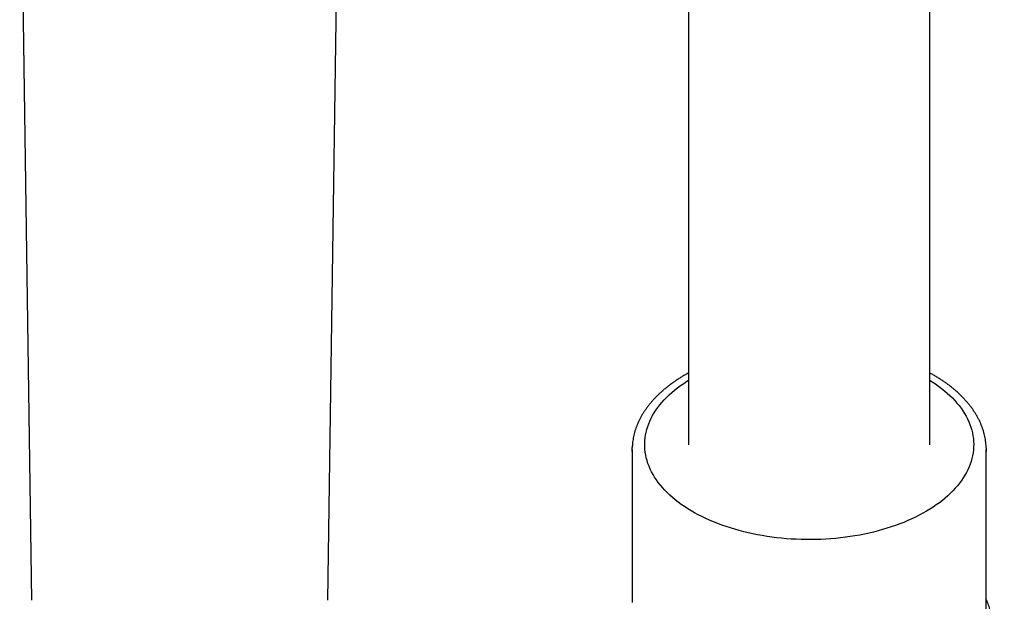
# Model space of a CAD drawing. Header units: millimetres. Extents: x 8 to 969, y 12 to 2155.
# Tile 16 of 31: x 757 to 847, y 786 to 839. Entities that reach past the tile are written whole.
import ezdxf

# ---------------------------------------------------------------- set-up
doc = ezdxf.new("R2010")
doc.units = ezdxf.units.MM

msp = doc.modelspace()

# ---------------------------------------------------------------- linework, layer by layer
at = {"color": 7, "linetype": 'Continuous', "lineweight": 30}
for p, q in [((818.487, 931.293), (818.487, 800.531)), ((818.487, 931.293), (818.487, 800.531)), ((840.487, 800.531), (840.487, 931.293)), ((840.487, 800.531), (840.487, 931.293)), ((785.554, 786.339), (787.048, 888.747)), ((785.554, 786.339), (787.048, 888.747)), ((757.451, 861.15), (758.543, 786.34)), ((757.451, 861.15), (758.543, 786.34)), ((813.337, 800.086), (813.337, 786.123)), ((845.637, 779.197), (845.637, 800.086))]:
    msp.add_line(p, q, dxfattribs=at)
at = {"color": 7, "linetype": 'Continuous', "lineweight": 30, "flags": 128}
for points in [[(840.487, 806.426), (840.718, 806.279), (841.013, 806.081), (841.296, 805.879), (841.57, 805.671), (841.832, 805.459), (842.083, 805.243), (842.322, 805.022), (842.55, 804.798), (842.767, 804.569), (842.971, 804.337), (843.163, 804.101), (843.343, 803.862), (843.51, 803.62), (843.664, 803.375), (843.806, 803.128), (843.935, 802.879), (844.05, 802.627), (844.153, 802.373), (844.242, 802.118), (844.318, 801.861), (844.381, 801.603), (844.43, 801.344), (844.465, 801.085), (844.487, 800.824), (844.496, 800.564), (844.491, 800.303), (844.472, 800.043), (844.44, 799.783), (844.394, 799.524), (844.335, 799.266), (844.262, 799.009), (844.176, 798.753), (844.077, 798.499), (843.965, 798.247), (843.839, 797.997), (843.701, 797.749), (843.55, 797.504), (843.386, 797.261), (843.209, 797.021), (843.02, 796.785), (842.819, 796.552), (842.606, 796.322), (842.38, 796.096), (842.144, 795.875), (841.896, 795.657), (841.636, 795.444), (841.366, 795.235), (841.085, 795.032), (840.793, 794.833), (840.491, 794.639), (840.179, 794.451), (839.858, 794.268), (839.527, 794.091), (839.187, 793.92), (838.839, 793.754), (838.482, 793.595), (838.116, 793.442), (837.743, 793.296), (837.363, 793.156), (836.975, 793.022), (836.581, 792.896), (836.18, 792.776), (835.773, 792.664), (835.361, 792.558), (834.943, 792.46), (834.52, 792.369), (834.093, 792.285), (833.662, 792.209), (833.226, 792.14), (832.788, 792.079), (832.346, 792.026), (831.902, 791.98), (831.456, 791.942), (831.007, 791.912), (830.558, 791.889), (830.107, 791.874), (829.656, 791.868), (829.205, 791.869), (828.754, 791.877), (828.304, 791.894), (827.855, 791.918), (827.407, 791.951), (826.961, 791.991), (826.518, 792.038), (826.077, 792.094), (825.639, 792.157), (825.205, 792.227), (824.774, 792.305), (824.348, 792.391), (823.927, 792.484), (823.51, 792.584), (823.099, 792.691), (822.694, 792.806), (822.294, 792.927), (821.902, 793.055), (821.516, 793.19), (821.137, 793.332), (820.766, 793.48), (820.403, 793.634), (820.048, 793.795), (819.701, 793.962), (819.364, 794.135), (819.035, 794.313), (818.716, 794.498), (818.407, 794.687), (818.108, 794.882), (817.819, 795.082), (817.54, 795.287), (817.272, 795.497), (817.016, 795.711), (816.771, 795.93), (816.537, 796.152), (816.314, 796.379), (816.104, 796.609), (815.906, 796.843), (815.72, 797.081), (815.547, 797.321), (815.386, 797.565), (815.238, 797.811), (815.103, 798.059), (814.98, 798.31), (814.871, 798.563), (814.775, 798.817), (814.693, 799.073), (814.623, 799.331), (814.568, 799.589), (814.525, 799.848), (814.497, 800.108), (814.481, 800.369), (814.48, 800.629), (814.491, 800.889), (814.517, 801.149), (814.556, 801.409), (814.608, 801.668), (814.674, 801.925), (814.753, 802.182), (814.846, 802.437), (814.952, 802.69), (815.071, 802.941), (815.203, 803.19), (815.348, 803.437), (815.505, 803.681), (815.676, 803.922), (815.858, 804.16), (816.054, 804.395), (816.261, 804.626), (816.48, 804.854), (816.711, 805.078), (816.953, 805.298), (817.207, 805.513), (817.472, 805.724), (817.748, 805.93), (818.034, 806.131), (818.331, 806.327), (818.487, 806.426)], [(813.34, 799.924), (813.337, 800.086), (813.34, 800.264)], [(845.634, 800.258), (845.637, 800.086), (845.634, 799.909)]]:
    msp.add_lwpolyline(points, dxfattribs=at)
at = {"color": 7, "linetype": 'Continuous', "lineweight": 30}
for points, knots in [([(818.487, 807.085), (818.466, 807.073), (818.341, 807.006), (818.118, 806.878), (817.82, 806.7), (817.531, 806.518), (817.249, 806.33), (816.976, 806.138), (816.711, 805.942), (816.454, 805.741), (816.206, 805.536), (815.968, 805.327), (815.738, 805.114), (815.518, 804.897), (815.308, 804.676), (815.107, 804.451), (814.916, 804.223), (814.736, 803.992), (814.565, 803.758), (814.406, 803.52), (814.256, 803.28), (814.118, 803.037), (813.99, 802.791), (813.873, 802.543), (813.768, 802.293), (813.673, 802.04), (813.59, 801.786), (813.519, 801.53), (813.459, 801.272), (813.41, 801.012), (813.374, 800.751), (813.35, 800.505), (813.344, 800.346), (813.341, 800.275)], [0, 0, 0, 0, 0.00671, 0.03983, 0.072977, 0.106149, 0.139345, 0.17256, 0.205795, 0.239046, 0.272311, 0.30559, 0.338879, 0.372176, 0.405481, 0.43879, 0.472102, 0.505416, 0.538729, 0.572041, 0.605352, 0.638661, 0.671969, 0.705279, 0.738595, 0.77192, 0.805262, 0.838627, 0.872026, 0.905469, 0.938968, 0.972537, 1, 1, 1, 1]), ([(845.633, 800.269), (845.631, 800.338), (845.625, 800.495), (845.602, 800.74), (845.565, 801.006), (845.516, 801.272), (845.454, 801.538), (845.379, 801.804), (845.291, 802.069), (845.191, 802.333), (845.077, 802.597), (844.951, 802.86), (844.811, 803.121), (844.658, 803.38), (844.492, 803.637), (844.314, 803.892), (844.122, 804.144), (843.918, 804.393), (843.701, 804.639), (843.472, 804.881), (843.23, 805.12), (842.977, 805.354), (842.721, 805.576), (842.455, 805.794), (842.188, 805.999), (841.912, 806.2), (841.638, 806.39), (841.355, 806.575), (841.064, 806.755), (840.776, 806.925), (840.58, 807.033), (840.487, 807.085)], [0, 0, 0, 0, 0.026271, 0.060234, 0.094334, 0.128583, 0.162993, 0.197572, 0.232327, 0.267262, 0.302379, 0.337676, 0.373149, 0.408793, 0.444599, 0.480557, 0.516657, 0.552885, 0.589231, 0.625682, 0.662226, 0.698852, 0.73555, 0.768506, 0.805211, 0.838182, 0.871157, 0.904132, 0.937105, 0.970074, 1, 1, 1, 1]), ([(847.289, 775.863), (847.288, 776.003), (847.286, 776.276), (847.279, 776.693), (847.269, 777.099), (847.256, 777.495), (847.24, 777.913), (847.218, 778.349), (847.192, 778.797), (847.164, 779.209), (847.135, 779.583), (847.106, 779.915), (847.077, 780.214), (847.048, 780.494), (847.017, 780.772), (846.982, 781.06), (846.945, 781.343), (846.906, 781.621), (846.865, 781.893), (846.821, 782.171), (846.772, 782.452), (846.723, 782.721), (846.676, 782.962), (846.636, 783.159), (846.605, 783.304), (846.583, 783.403), (846.567, 783.476), (846.55, 783.551), (846.527, 783.647), (846.499, 783.768), (846.461, 783.925), (846.411, 784.12), (846.349, 784.354), (846.277, 784.611), (846.171, 784.966), (846.032, 785.397), (845.852, 785.888), (845.721, 786.224), (845.646, 786.392), (845.637, 786.411)], [0, 0, 0, 0, 0.044741, 0.087361, 0.127979, 0.166658, 0.20343, 0.248683, 0.290588, 0.329032, 0.36302, 0.393477, 0.420292, 0.444834, 0.470097, 0.496162, 0.523014, 0.54714, 0.571835, 0.597075, 0.622832, 0.648581, 0.670859, 0.68902, 0.703091, 0.710947, 0.716627, 0.72315, 0.732047, 0.743301, 0.756889, 0.77586, 0.797967, 0.823068, 0.84879, 0.89946, 0.947878, 0.994129, 1, 1, 1, 1])]:
    msp.add_open_spline(points, degree=3, knots=knots, dxfattribs=at)

doc.saveas('drawing.dxf')
